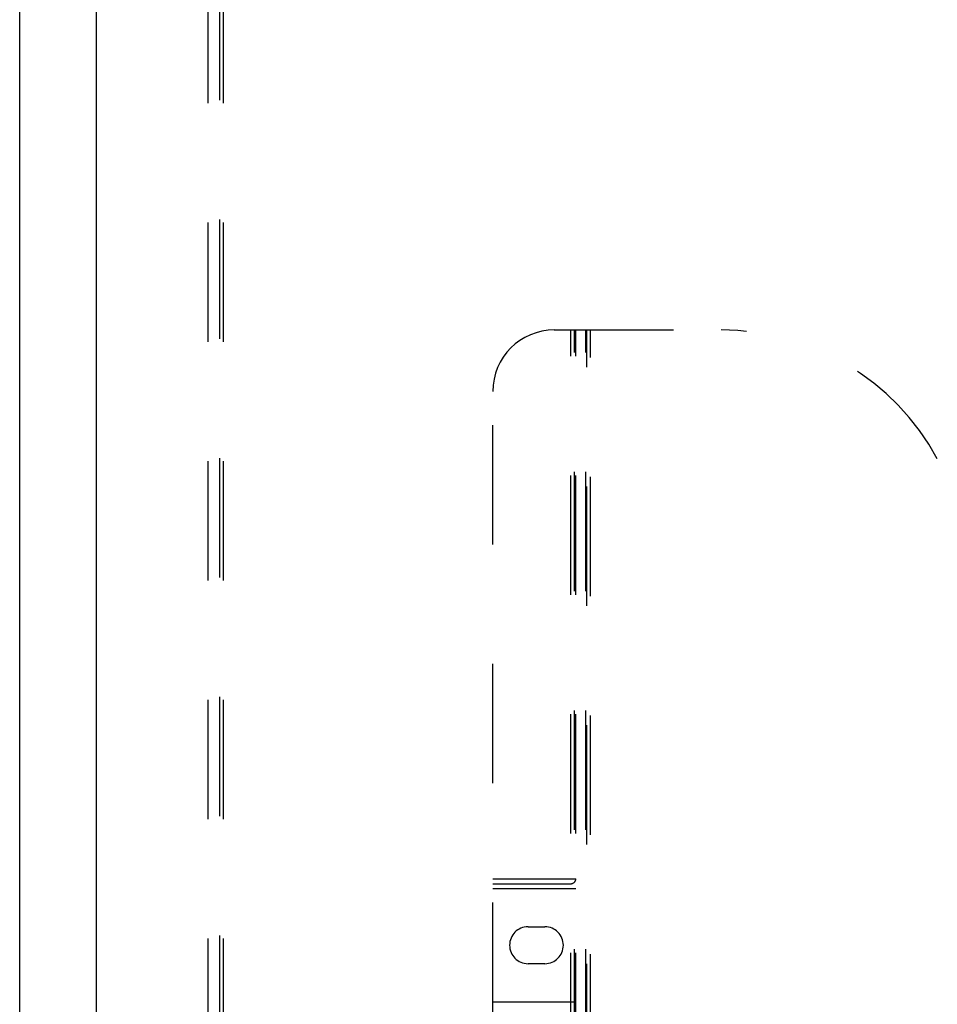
# Model space of a CAD drawing. Header units: inches. Extents: x 0 to 176, y 0 to 114.
# Tile 36 of 102: x 38.13 to 45.58, y 33.96 to 41.96. Entities that reach past the tile are written whole.
import ezdxf

# ---------------------------------------------------------------- set-up
doc = ezdxf.new("R2010")
doc.units = ezdxf.units.IN
doc.header["$LTSCALE"] = 9.696296
doc.header["$MEASUREMENT"] = 0
doc.linetypes.add('HIDDEN', pattern=[0.2, 0.1, -0.1])
doc.layers.get('0').update_dxf_attribs({"linetype": 'CONTINUOUS'})
for name, color, linetype in [('DEFAULT_2', 8, 'HIDDEN'), ('DOOR_ASSEMBLY', 7, 'CONTINUOUS'), ('SUBPANEL', 7, 'CONTINUOUS')]:
    doc.layers.add(name, color=color, linetype=linetype)

msp = doc.modelspace()

# ---------------------------------------------------------------- linework, layer by layer
at = {"color": 3, "linetype": 'Continuous'}
msp.add_line((38.1258, 26.1895), (38.1258, 89.1933), dxfattribs=at)
at = {"layer": 'DEFAULT_2', "color": 8, "linetype": 'HIDDEN'}
msp.add_line((39.7508, 84.9395), (39.7508, 27.2895), dxfattribs=at)
at = {"layer": 'DOOR_ASSEMBLY', "color": 3, "linetype": 'Continuous'}
msp.add_line((38.7508, 26.4395), (38.7508, 85.7895), dxfattribs=at)
at = {"layer": 'DOOR_ASSEMBLY', "color": 8, "linetype": 'HIDDEN'}
for p, q in [((42.4708, 39.4395), (43.8258, 39.4395)), ((42.6058, 29.5295), (42.6058, 39.4395)), ((42.6358, 29.5595), (42.6358, 39.4395)), ((42.6458, 29.5295), (42.6458, 39.4395)), ((42.7258, 29.5595), (42.7258, 39.4395)), ((42.7358, 29.4395), (42.7358, 39.4395)), ((42.7658, 29.5195), (42.7658, 39.4395)), ((41.9708, 29.9395), (41.9708, 38.9395)), ((41.9708, 34.9795), (42.6458, 34.9795)), ((41.9708, 34.9395), (42.6058, 34.9395)), ((41.9708, 34.8995), (42.6458, 34.8995)), ((42.2573, 34.5895), (42.3943, 34.5895)), ((42.3943, 34.2895), (42.2573, 34.2895)), ((41.9708, 33.9795), (42.6458, 33.9795))]:
    msp.add_line(p, q, dxfattribs=at)
for centre, radius, start, end in [((42.4708, 38.9395), 0.5, 90, 180), ((43.8258, 37.4395), 2, 28.48127, 90), ((42.6058, 34.9795), 0.04, 270, 360), ((42.2573, 34.4395), 0.15, 90, 270), ((42.3943, 34.4395), 0.15, 270, 90)]:
    msp.add_arc(centre, radius, start, end, dxfattribs=at)
at = {"layer": 'SUBPANEL', "color": 8, "linetype": 'HIDDEN'}
for p, q in [((39.657, 29.6458), (39.657, 82.5833)), ((39.782, 29.6458), (39.782, 82.5833))]:
    msp.add_line(p, q, dxfattribs=at)

doc.saveas('drawing.dxf')
